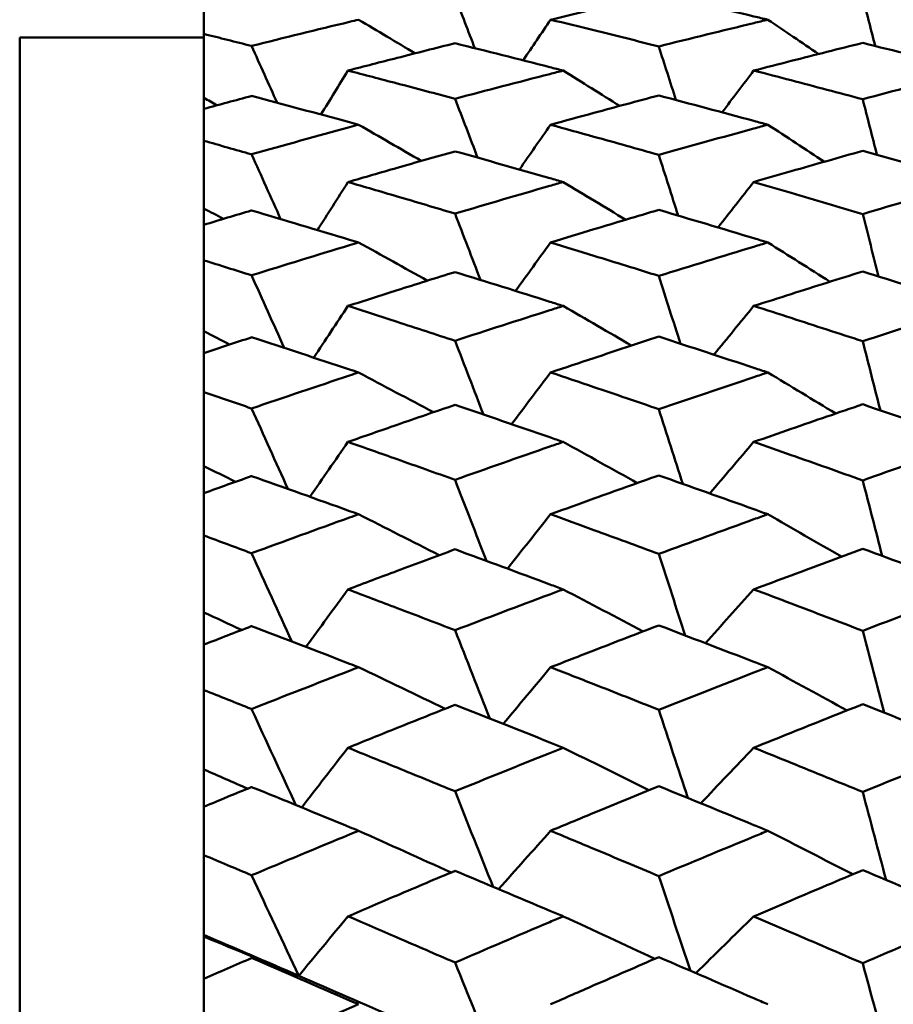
# Model space of a CAD drawing. Header units: millimetres. Extents: x 626 to 2725, y 57 to 2097.
# Tile 100 of 133: x 1007.29 to 1012.03, y 215.16 to 220.51. Entities that reach past the tile are written whole.
import ezdxf

# ---------------------------------------------------------------- set-up
doc = ezdxf.new("R2010")
doc.units = ezdxf.units.MM
doc.header["$LTSCALE"] = 10
doc.layers.add('Widoczne (ISO)', color=7, linetype='Continuous', lineweight=50)

msp = doc.modelspace()

# ---------------------------------------------------------------- linework, layer by layer
at = {"layer": 'Widoczne (ISO)'}
for p, q in [((1008.2873, 220.5891), (1008.2873, 220.4355)), ((1007.2873, 184.4165), (1007.2873, 220.4165)), ((1007.2873, 220.4165), (1008.2873, 220.4165)), ((1008.2873, 220.0882), (1008.2873, 220.4355)), ((1008.2873, 220.0288), (1008.2873, 220.0882)), ((1008.2873, 220.0288), (1008.2873, 219.8551)), ((1008.2873, 219.488), (1008.2873, 219.8551)), ((1008.2873, 219.399), (1008.2873, 219.488)), ((1008.2873, 219.399), (1008.2873, 219.2058)), ((1008.2873, 218.8204), (1008.2873, 219.2058)), ((1008.2873, 218.7022), (1008.2873, 218.8204)), ((1008.2873, 218.7022), (1008.2873, 218.4902)), ((1008.2873, 218.088), (1008.2873, 218.4902)), ((1008.2873, 217.9411), (1008.2873, 218.088)), ((1008.2873, 217.9411), (1008.2873, 217.7112)), ((1008.2873, 217.2938), (1008.2873, 217.7112)), ((1008.2873, 217.1187), (1008.2873, 217.2938)), ((1008.2873, 217.1187), (1008.2873, 216.8719)), ((1008.2873, 216.4409), (1008.2873, 216.8719)), ((1008.2873, 216.2384), (1008.2873, 216.4409)), ((1008.2873, 216.2384), (1008.2873, 215.9755)), ((1008.2873, 215.5418), (1008.2873, 215.9755)), ((1008.2873, 215.5326), (1008.2873, 215.5418)), ((1008.2873, 215.3034), (1008.2873, 215.5326)), ((1008.2873, 215.3034), (1008.2873, 215.0255))]:
    msp.add_line(p, q, dxfattribs=at)
msp.add_circle((1045.3196, 202.4165), 50, dxfattribs=at)
for points in [[(1009.7589, 220.3581), (1009.723, 220.4511), (1009.6871, 220.5442), (1009.6512, 220.6372)], [(1011.933, 220.3702), (1011.9104, 220.4586), (1011.8878, 220.5469), (1011.8652, 220.6352)], [(1009.1276, 220.5131), (1009.23, 220.4523), (1009.3324, 220.3914), (1009.4346, 220.3303)], [(1010.1703, 220.5131), (1010.1206, 220.4394), (1010.0709, 220.3658), (1010.0213, 220.2921)], [(1011.35, 220.5131), (1011.4419, 220.4511), (1011.5337, 220.389), (1011.6255, 220.3268)], [(1008.6856, 220.0618), (1008.6392, 220.1647), (1008.5929, 220.2677), (1008.5465, 220.3706)], [(1010.8509, 220.0768), (1010.8198, 220.1739), (1010.7888, 220.2709), (1010.7577, 220.368)], [(1009.0699, 220.2366), (1009.021, 220.1571), (1008.9721, 220.0776), (1008.9232, 219.9981)], [(1010.2386, 220.2366), (1010.3411, 220.1729), (1010.4436, 220.1089), (1010.5459, 220.0448)], [(1011.273, 220.2366), (1011.2158, 220.1611), (1011.1587, 220.0855), (1011.1016, 220.0099)], [(1008.2873, 220.0882), (1008.3113, 220.0749), (1008.3353, 220.0617), (1008.3594, 220.0483)], [(1009.7741, 219.7635), (1009.7332, 219.8702), (1009.6922, 219.9768), (1009.6512, 220.0834)], [(1011.9422, 219.7789), (1011.9165, 219.8796), (1011.8909, 219.9804), (1011.8652, 220.0811)], [(1009.1276, 219.9426), (1009.2413, 219.8773), (1009.3549, 219.8118), (1009.4683, 219.7461)], [(1010.1703, 219.9426), (1010.1138, 219.8616), (1010.0573, 219.7805), (1010.0009, 219.6994)], [(1011.35, 219.9426), (1011.4524, 219.8758), (1011.5548, 219.8088), (1011.657, 219.7416)], [(1008.7044, 219.4302), (1008.6518, 219.5474), (1008.5992, 219.6646), (1008.5465, 219.7819)], [(1010.8631, 219.449), (1010.8279, 219.5589), (1010.7928, 219.6689), (1010.7577, 219.7789)], [(1009.0699, 219.6314), (1009.0145, 219.5444), (1008.9592, 219.4575), (1008.904, 219.3705)], [(1010.2386, 219.6314), (1010.3519, 219.5633), (1010.4651, 219.495), (1010.5781, 219.4265)], [(1011.273, 219.6314), (1011.2085, 219.5491), (1011.1441, 219.4668), (1011.0798, 219.3844)], [(1008.2873, 219.488), (1008.3227, 219.469), (1008.3582, 219.4501), (1008.3936, 219.4311)], [(1009.7896, 219.0995), (1009.7435, 219.2196), (1009.6973, 219.3398), (1009.6512, 219.4599)], [(1011.9516, 219.1184), (1011.9228, 219.2314), (1011.894, 219.3444), (1011.8652, 219.4574)], [(1009.1276, 219.3031), (1009.2523, 219.2341), (1009.3768, 219.1648), (1009.5012, 219.0954)], [(1010.1703, 219.3031), (1010.1068, 219.2154), (1010.0434, 219.1276), (1009.9801, 219.0398)], [(1011.35, 219.3031), (1011.4628, 219.2321), (1011.5755, 219.161), (1011.688, 219.0897)], [(1008.7237, 218.7301), (1008.6647, 218.8616), (1008.6056, 218.9931), (1008.5465, 219.1246)], [(1010.8755, 218.7531), (1010.8362, 218.8758), (1010.797, 218.9986), (1010.7577, 219.1213)], [(1009.0699, 218.9581), (1009.0079, 218.8646), (1008.946, 218.771), (1008.8841, 218.6775)], [(1010.2386, 218.9581), (1010.3625, 218.8866), (1010.4862, 218.8148), (1010.6098, 218.7429)], [(1011.273, 218.9581), (1011.2011, 218.8699), (1011.1293, 218.7817), (1011.0575, 218.6935)], [(1008.2873, 218.8204), (1008.3339, 218.7964), (1008.3804, 218.7725), (1008.427, 218.7485)], [(1009.8056, 218.3685), (1009.7541, 218.502), (1009.7027, 218.6356), (1009.6512, 218.7692)], [(1011.9612, 218.3913), (1011.9292, 218.5163), (1011.8972, 218.6413), (1011.8652, 218.7664)], [(1009.1276, 218.5969), (1009.2631, 218.525), (1009.3984, 218.4529), (1009.5335, 218.3806)], [(1010.1703, 218.5969), (1010.0996, 218.5033), (1010.0291, 218.4097), (1009.9586, 218.3161)], [(1011.35, 218.5969), (1011.4731, 218.5227), (1011.5959, 218.4484), (1011.7186, 218.3738)], [(1008.7438, 217.9643), (1008.6781, 218.11), (1008.6123, 218.2557), (1008.5465, 218.4014)], [(1010.8883, 217.9918), (1010.8448, 218.1272), (1010.8012, 218.2625), (1010.7577, 218.3978)], [(1009.0699, 218.2196), (1009.001, 218.1203), (1008.9322, 218.021), (1008.8634, 217.9216)], [(1010.2386, 218.2196), (1010.373, 218.1455), (1010.5072, 218.0711), (1010.6412, 217.9965)], [(1011.273, 218.2196), (1011.1934, 218.1264), (1011.114, 218.0331), (1011.0346, 217.9398)], [(1008.2873, 218.088), (1008.3448, 218.0598), (1008.4023, 218.0315), (1008.4598, 218.0032)], [(1009.8222, 217.5734), (1009.7652, 217.7202), (1009.7082, 217.8671), (1009.6512, 218.0139)], [(1011.9711, 217.6006), (1011.9358, 217.7373), (1011.9005, 217.8741), (1011.8652, 218.0108)], [(1009.1276, 217.8268), (1009.2737, 217.753), (1009.4197, 217.6789), (1009.5655, 217.6045)], [(1010.1703, 217.8268), (1010.0922, 217.7283), (1010.0142, 217.6298), (1009.9363, 217.5312)], [(1011.35, 217.8268), (1011.4833, 217.7503), (1011.6164, 217.6736), (1011.7493, 217.5966)], [(1008.7648, 217.1356), (1008.6921, 217.2954), (1008.6193, 217.4553), (1008.5465, 217.6151)], [(1010.9016, 217.1682), (1010.8536, 217.3159), (1010.8057, 217.4635), (1010.7577, 217.6112)], [(1009.0699, 217.4187), (1008.9938, 217.3146), (1008.9177, 217.2104), (1008.8418, 217.1061)], [(1010.2386, 217.4187), (1010.3834, 217.3429), (1010.5281, 217.2667), (1010.6725, 217.1904)], [(1011.273, 217.4187), (1011.1855, 217.3214), (1011.0981, 217.224), (1011.0107, 217.1265)], [(1008.2873, 217.2938), (1008.3557, 217.262), (1008.424, 217.2301), (1008.4923, 217.1981)], [(1009.8395, 216.7173), (1009.7768, 216.8772), (1009.714, 217.0371), (1009.6512, 217.197)], [(1011.9813, 216.7492), (1011.9426, 216.8974), (1011.9039, 217.0456), (1011.8652, 217.1937)], [(1009.1276, 216.9959), (1009.2844, 216.9209), (1009.441, 216.8457), (1009.5974, 216.7702)], [(1010.1703, 216.9959), (1010.0844, 216.8934), (1009.9986, 216.7908), (1009.9129, 216.6882)], [(1011.35, 216.9959), (1011.4936, 216.9179), (1011.637, 216.8397), (1011.7801, 216.7613)], [(1008.7871, 216.2473), (1008.7069, 216.4211), (1008.6267, 216.595), (1008.5465, 216.7688)], [(1010.9155, 216.2855), (1010.8629, 216.4452), (1010.8103, 216.6049), (1010.7577, 216.7646)], [(1009.0699, 216.5587), (1008.9861, 216.4506), (1008.9024, 216.3424), (1008.8188, 216.2343)], [(1010.2386, 216.5587), (1010.394, 216.4819), (1010.5491, 216.4049), (1010.704, 216.3277)], [(1011.273, 216.5587), (1011.1771, 216.4581), (1011.0814, 216.3575), (1010.9857, 216.2569)], [(1008.2873, 216.4409), (1008.3665, 216.4061), (1008.4457, 216.3713), (1008.5248, 216.3364)], [(1009.8579, 215.8035), (1009.789, 215.9762), (1009.7201, 216.149), (1009.6512, 216.3219)], [(1011.992, 215.8406), (1011.9497, 215.9998), (1011.9075, 216.1591), (1011.8652, 216.3183)], [(1009.1276, 216.1075), (1009.2952, 216.0323), (1009.4625, 215.9567), (1009.6295, 215.8809)], [(1010.1703, 216.1075), (1010.0761, 216.0019), (1009.9821, 215.8963), (1009.8882, 215.7907)], [(1011.35, 216.1075), (1011.5041, 216.0289), (1011.6578, 215.9501), (1011.8114, 215.871)], [(1008.8027, 215.3199), (1008.7173, 215.5019), (1008.6319, 215.6839), (1008.5465, 215.8659)], [(1010.9302, 215.3469), (1010.8727, 215.5184), (1010.8152, 215.6899), (1010.7577, 215.8615)], [(1009.0699, 215.6428), (1008.9807, 215.5352), (1008.8916, 215.4275), (1008.8027, 215.3199)], [(1010.2386, 215.6428), (1010.4047, 215.5661), (1010.5705, 215.4891), (1010.736, 215.4118)], [(1011.273, 215.6428), (1011.1683, 215.54), (1011.0637, 215.4373), (1010.9592, 215.3344)], [(1008.8027, 215.3199), (1008.6308, 215.3943), (1008.459, 215.4683), (1008.2873, 215.5418)], [(1008.2873, 215.5326), (1008.4594, 215.462), (1008.6312, 215.3911), (1008.8027, 215.3199)], [(1008.8027, 215.3199), (1008.7173, 215.3522), (1008.6319, 215.3845), (1008.5465, 215.4167)], [(1009.8708, 214.8518), (1009.7976, 215.0318), (1009.7244, 215.2118), (1009.6512, 215.3918)], [(1012.0034, 214.8782), (1011.9573, 215.0481), (1011.9112, 215.2181), (1011.8652, 215.3881)], [(1009.8708, 214.8518), (1009.5146, 215.0097), (1009.1585, 215.1658), (1008.8027, 215.3199)]]:
    msp.add_open_spline(points, degree=3, dxfattribs=at)
for points, knots in [([(1010.7577, 220.6531), (1010.6403, 220.6256), (1010.523, 220.5979), (1010.3272, 220.551), (1010.2487, 220.5321), (1010.1703, 220.5131)], [0.02104899, 0.02104899, 0.02104899, 0.02104899, 0.0615671, 0.0615671, 0.08866561, 0.08866561, 0.08866561, 0.08866561]), ([(1011.35, 220.5131), (1011.3248, 220.5191), (1011.2997, 220.5252), (1011.1022, 220.5725), (1010.93, 220.6131), (1010.7577, 220.6531)], [0.07597559, 0.07597559, 0.07597559, 0.07597559, 0.08464777, 0.08464777, 0.14401425, 0.14401425, 0.14401425, 0.14401425]), ([(1008.5465, 220.3706), (1008.7238, 220.4148), (1008.9012, 220.4584), (1009.0949, 220.5052), (1009.1112, 220.5091), (1009.1276, 220.5131)], [0.0297954, 0.0297954, 0.0297954, 0.0297954, 0.09092493, 0.09092493, 0.09655955, 0.09655955, 0.09655955, 0.09655955]), ([(1010.1703, 220.5131), (1010.2487, 220.494), (1010.3271, 220.4748), (1010.523, 220.4266), (1010.6403, 220.3974), (1010.7577, 220.368)], [0.03448054, 0.03448054, 0.03448054, 0.03448054, 0.06157222, 0.06157222, 0.10209717, 0.10209717, 0.10209717, 0.10209717]), ([(1010.7577, 220.368), (1010.9299, 220.4109), (1011.1021, 220.4532), (1011.2995, 220.5009), (1011.3248, 220.507), (1011.35, 220.5131)], [0.02530969, 0.02530969, 0.02530969, 0.02530969, 0.08465152, 0.08465152, 0.09334823, 0.09334823, 0.09334823, 0.09334823]), ([(1008.2873, 220.4355), (1008.3731, 220.4142), (1008.459, 220.3927), (1008.5455, 220.3709), (1008.546, 220.3707), (1008.5465, 220.3706)], [0, 0, 0, 0, 0.02969567, 0.02969567, 0.02988021, 0.02988021, 0.02988021, 0.02988021]), ([(1009.6512, 220.385), (1009.5463, 220.3587), (1009.4415, 220.3321), (1009.2477, 220.2826), (1009.1588, 220.2597), (1009.0699, 220.2366)], [0.02528165, 0.02528165, 0.02528165, 0.02528165, 0.06150593, 0.06150593, 0.09223152, 0.09223152, 0.09223152, 0.09223152]), ([(1010.2386, 220.2366), (1010.2144, 220.2429), (1010.1902, 220.249), (1009.9944, 220.2991), (1009.8228, 220.3423), (1009.6512, 220.385)], [0.0806421, 0.0806421, 0.0806421, 0.0806421, 0.08897282, 0.08897282, 0.14811965, 0.14811965, 0.14811965, 0.14811965]), ([(1011.8652, 220.3871), (1011.7354, 220.3547), (1011.6057, 220.322), (1011.4084, 220.2715), (1011.3407, 220.2541), (1011.273, 220.2366)], [0.01681985, 0.01681985, 0.01681985, 0.01681985, 0.06159108, 0.06159108, 0.08495433, 0.08495433, 0.08495433, 0.08495433]), ([(1012.461, 220.2366), (1012.4354, 220.2432), (1012.4099, 220.2498), (1012.2113, 220.3005), (1012.0382, 220.3442), (1011.8652, 220.3871)], [0.07138254, 0.07138254, 0.07138254, 0.07138254, 0.08018544, 0.08018544, 0.13983561, 0.13983561, 0.13983561, 0.13983561]), ([(1009.0699, 220.2366), (1009.1588, 220.2136), (1009.2477, 220.1903), (1009.4414, 220.1393), (1009.5463, 220.1115), (1009.6512, 220.0834)], [0.03078053, 0.03078053, 0.03078053, 0.03078053, 0.06149921, 0.06149921, 0.09773041, 0.09773041, 0.09773041, 0.09773041]), ([(1009.6512, 220.0834), (1009.8227, 220.1289), (1009.9942, 220.1737), (1010.19, 220.2242), (1010.2143, 220.2304), (1010.2386, 220.2366)], [0.02983351, 0.02983351, 0.02983351, 0.02983351, 0.0889495, 0.0889495, 0.09731113, 0.09731113, 0.09731113, 0.09731113]), ([(1011.273, 220.2366), (1011.3407, 220.2192), (1011.4083, 220.2016), (1011.6057, 220.15), (1011.7354, 220.1157), (1011.8652, 220.0811)], [0.03825175, 0.03825175, 0.03825175, 0.03825175, 0.06160817, 0.06160817, 0.10638617, 0.10638617, 0.10638617, 0.10638617]), ([(1011.8652, 220.0811), (1012.0382, 220.127), (1012.2112, 220.1723), (1012.4098, 220.2235), (1012.4354, 220.2301), (1012.461, 220.2366)], [0.02053386, 0.02053386, 0.02053386, 0.02053386, 0.08016461, 0.08016461, 0.08898694, 0.08898694, 0.08898694, 0.08898694]), ([(1008.5465, 220.0987), (1008.546, 220.0986), (1008.5455, 220.0984), (1008.459, 220.0753), (1008.3731, 220.0521), (1008.2873, 220.0288)], [0.02951568, 0.02951568, 0.02951568, 0.02951568, 0.02969929, 0.02969929, 0.05939589, 0.05939589, 0.05939589, 0.05939589]), ([(1009.1276, 219.9426), (1009.1113, 219.9471), (1009.0951, 219.9515), (1008.9014, 220.0042), (1008.724, 220.0518), (1008.5465, 220.0987)], [0.0853813, 0.0853813, 0.0853813, 0.0853813, 0.09097809, 0.09097809, 0.15214536, 0.15214536, 0.15214536, 0.15214536]), ([(1010.7577, 220.1015), (1010.6403, 220.0703), (1010.523, 220.0387), (1010.3272, 219.9856), (1010.2487, 219.9642), (1010.1703, 219.9426)], [0.02104899, 0.02104899, 0.02104899, 0.02104899, 0.0615671, 0.0615671, 0.08866561, 0.08866561, 0.08866561, 0.08866561]), ([(1011.35, 219.9426), (1011.3248, 219.9495), (1011.2997, 219.9563), (1011.1022, 220.0099), (1010.93, 220.056), (1010.7577, 220.1015)], [0.07597559, 0.07597559, 0.07597559, 0.07597559, 0.08464777, 0.08464777, 0.14401425, 0.14401425, 0.14401425, 0.14401425]), ([(1008.5465, 219.7819), (1008.7238, 219.8317), (1008.9012, 219.8808), (1009.0949, 219.9337), (1009.1112, 219.9382), (1009.1276, 219.9426)], [0.0297954, 0.0297954, 0.0297954, 0.0297954, 0.09092493, 0.09092493, 0.09655955, 0.09655955, 0.09655955, 0.09655955]), ([(1010.1703, 219.9426), (1010.2487, 219.9211), (1010.3271, 219.8994), (1010.523, 219.845), (1010.6403, 219.8121), (1010.7577, 219.7789)], [0.03448054, 0.03448054, 0.03448054, 0.03448054, 0.06157222, 0.06157222, 0.10209717, 0.10209717, 0.10209717, 0.10209717]), ([(1010.7577, 219.7789), (1010.9299, 219.8272), (1011.1021, 219.8749), (1011.2995, 219.9289), (1011.3248, 219.9358), (1011.35, 219.9426)], [0.02530969, 0.02530969, 0.02530969, 0.02530969, 0.08465152, 0.08465152, 0.09334823, 0.09334823, 0.09334823, 0.09334823]), ([(1008.2873, 219.8551), (1008.3731, 219.831), (1008.459, 219.8067), (1008.5455, 219.7822), (1008.546, 219.782), (1008.5465, 219.7819)], [0, 0, 0, 0, 0.02969567, 0.02969567, 0.02988021, 0.02988021, 0.02988021, 0.02988021]), ([(1009.6512, 219.798), (1009.5463, 219.7684), (1009.4415, 219.7386), (1009.2477, 219.6829), (1009.1588, 219.6572), (1009.0699, 219.6314)], [0.02528165, 0.02528165, 0.02528165, 0.02528165, 0.06150593, 0.06150593, 0.09223152, 0.09223152, 0.09223152, 0.09223152]), ([(1010.2386, 219.6314), (1010.2144, 219.6383), (1010.1902, 219.6453), (1009.9944, 219.7014), (1009.8228, 219.75), (1009.6512, 219.798)], [0.0806421, 0.0806421, 0.0806421, 0.0806421, 0.08897282, 0.08897282, 0.14811965, 0.14811965, 0.14811965, 0.14811965]), ([(1011.8652, 219.8005), (1011.7354, 219.764), (1011.6057, 219.7271), (1011.4084, 219.6705), (1011.3407, 219.651), (1011.273, 219.6314)], [0.01681985, 0.01681985, 0.01681985, 0.01681985, 0.06159108, 0.06159108, 0.08495433, 0.08495433, 0.08495433, 0.08495433]), ([(1012.461, 219.6314), (1012.4354, 219.6387), (1012.4099, 219.6461), (1012.2113, 219.703), (1012.0382, 219.7521), (1011.8652, 219.8005)], [0.07138254, 0.07138254, 0.07138254, 0.07138254, 0.08018544, 0.08018544, 0.13983561, 0.13983561, 0.13983561, 0.13983561]), ([(1009.0699, 219.6314), (1009.1588, 219.6055), (1009.2477, 219.5795), (1009.4414, 219.5224), (1009.5463, 219.4913), (1009.6512, 219.4599)], [0.03078053, 0.03078053, 0.03078053, 0.03078053, 0.06149921, 0.06149921, 0.09773041, 0.09773041, 0.09773041, 0.09773041]), ([(1009.6512, 219.4599), (1009.8227, 219.5107), (1009.9942, 219.5608), (1010.19, 219.6174), (1010.2143, 219.6244), (1010.2386, 219.6314)], [0.02983351, 0.02983351, 0.02983351, 0.02983351, 0.0889495, 0.0889495, 0.09731113, 0.09731113, 0.09731113, 0.09731113]), ([(1011.273, 219.6314), (1011.3407, 219.6117), (1011.4083, 219.592), (1011.6057, 219.5343), (1011.7354, 219.496), (1011.8652, 219.4574)], [0.03825175, 0.03825175, 0.03825175, 0.03825175, 0.06160817, 0.06160817, 0.10638617, 0.10638617, 0.10638617, 0.10638617]), ([(1011.8652, 219.4574), (1012.0382, 219.5086), (1012.2112, 219.5592), (1012.4098, 219.6166), (1012.4354, 219.624), (1012.461, 219.6314)], [0.02053386, 0.02053386, 0.02053386, 0.02053386, 0.08016461, 0.08016461, 0.08898694, 0.08898694, 0.08898694, 0.08898694]), ([(1008.5465, 219.477), (1008.546, 219.4768), (1008.5455, 219.4767), (1008.459, 219.4508), (1008.3731, 219.425), (1008.2873, 219.399)], [0.02951568, 0.02951568, 0.02951568, 0.02951568, 0.02969929, 0.02969929, 0.05939589, 0.05939589, 0.05939589, 0.05939589]), ([(1009.1276, 219.3031), (1009.1113, 219.308), (1009.0951, 219.3129), (1008.9014, 219.3715), (1008.724, 219.4246), (1008.5465, 219.477)], [0.0853813, 0.0853813, 0.0853813, 0.0853813, 0.09097809, 0.09097809, 0.15214536, 0.15214536, 0.15214536, 0.15214536]), ([(1010.7577, 219.4801), (1010.6403, 219.4452), (1010.523, 219.4101), (1010.3272, 219.3509), (1010.2487, 219.3271), (1010.1703, 219.3031)], [0.02104899, 0.02104899, 0.02104899, 0.02104899, 0.0615671, 0.0615671, 0.08866561, 0.08866561, 0.08866561, 0.08866561]), ([(1011.35, 219.3031), (1011.3248, 219.3107), (1011.2997, 219.3183), (1011.1022, 219.3779), (1010.93, 219.4293), (1010.7577, 219.4801)], [0.07597559, 0.07597559, 0.07597559, 0.07597559, 0.08464777, 0.08464777, 0.14401425, 0.14401425, 0.14401425, 0.14401425]), ([(1008.5465, 219.1246), (1008.7238, 219.1798), (1008.9012, 219.2343), (1009.0949, 219.2932), (1009.1112, 219.2981), (1009.1276, 219.3031)], [0.0297954, 0.0297954, 0.0297954, 0.0297954, 0.09092493, 0.09092493, 0.09655955, 0.09655955, 0.09655955, 0.09655955]), ([(1010.1703, 219.3031), (1010.2487, 219.2791), (1010.3271, 219.255), (1010.523, 219.1946), (1010.6403, 219.1581), (1010.7577, 219.1213)], [0.03448054, 0.03448054, 0.03448054, 0.03448054, 0.06157222, 0.06157222, 0.10209717, 0.10209717, 0.10209717, 0.10209717]), ([(1010.7577, 219.1213), (1010.9299, 219.1748), (1011.1021, 219.2278), (1011.2995, 219.2878), (1011.3248, 219.2954), (1011.35, 219.3031)], [0.02530969, 0.02530969, 0.02530969, 0.02530969, 0.08465152, 0.08465152, 0.09334823, 0.09334823, 0.09334823, 0.09334823]), ([(1008.2873, 219.2058), (1008.3731, 219.179), (1008.459, 219.1521), (1008.5455, 219.1249), (1008.546, 219.1248), (1008.5465, 219.1246)], [0, 0, 0, 0, 0.02969567, 0.02969567, 0.02988021, 0.02988021, 0.02988021, 0.02988021]), ([(1009.6512, 219.1425), (1009.5463, 219.1097), (1009.4415, 219.0766), (1009.2477, 219.0151), (1009.1588, 218.9867), (1009.0699, 218.9581)], [0.02528165, 0.02528165, 0.02528165, 0.02528165, 0.06150593, 0.06150593, 0.09223152, 0.09223152, 0.09223152, 0.09223152]), ([(1010.2386, 218.9581), (1010.2144, 218.9658), (1010.1902, 218.9735), (1009.9944, 219.0355), (1009.8228, 219.0893), (1009.6512, 219.1425)], [0.0806421, 0.0806421, 0.0806421, 0.0806421, 0.08897282, 0.08897282, 0.14811965, 0.14811965, 0.14811965, 0.14811965]), ([(1011.8652, 219.1452), (1011.7354, 219.1048), (1011.6057, 219.064), (1011.4084, 219.0013), (1011.3407, 218.9798), (1011.273, 218.9581)], [0.01681985, 0.01681985, 0.01681985, 0.01681985, 0.06159108, 0.06159108, 0.08495433, 0.08495433, 0.08495433, 0.08495433]), ([(1012.461, 218.9581), (1012.4354, 218.9662), (1012.4099, 218.9744), (1012.2113, 219.0373), (1012.0382, 219.0916), (1011.8652, 219.1452)], [0.07138254, 0.07138254, 0.07138254, 0.07138254, 0.08018544, 0.08018544, 0.13983561, 0.13983561, 0.13983561, 0.13983561]), ([(1009.0699, 218.9581), (1009.1588, 218.9296), (1009.2477, 218.9008), (1009.4414, 218.8379), (1009.5463, 218.8036), (1009.6512, 218.7692)], [0.03078053, 0.03078053, 0.03078053, 0.03078053, 0.06149921, 0.06149921, 0.09773041, 0.09773041, 0.09773041, 0.09773041]), ([(1009.6512, 218.7692), (1009.8227, 218.825), (1009.9942, 218.8803), (1010.19, 218.9427), (1010.2143, 218.9504), (1010.2386, 218.9581)], [0.02983351, 0.02983351, 0.02983351, 0.02983351, 0.0889495, 0.0889495, 0.09731113, 0.09731113, 0.09731113, 0.09731113]), ([(1011.273, 218.9581), (1011.3407, 218.9365), (1011.4083, 218.9147), (1011.6057, 218.851), (1011.7354, 218.8089), (1011.8652, 218.7664)], [0.03825175, 0.03825175, 0.03825175, 0.03825175, 0.06160817, 0.06160817, 0.10638617, 0.10638617, 0.10638617, 0.10638617]), ([(1011.8652, 218.7664), (1012.0382, 218.8227), (1012.2112, 218.8785), (1012.4098, 218.9418), (1012.4354, 218.95), (1012.461, 218.9581)], [0.02053386, 0.02053386, 0.02053386, 0.02053386, 0.08016461, 0.08016461, 0.08898694, 0.08898694, 0.08898694, 0.08898694]), ([(1010.7577, 218.7914), (1010.6403, 218.753), (1010.523, 218.7143), (1010.3272, 218.6493), (1010.2487, 218.6232), (1010.1703, 218.5969)], [0.02104899, 0.02104899, 0.02104899, 0.02104899, 0.0615671, 0.0615671, 0.08866561, 0.08866561, 0.08866561, 0.08866561]), ([(1011.35, 218.5969), (1011.3248, 218.6052), (1011.2997, 218.6136), (1011.1022, 218.679), (1010.93, 218.7355), (1010.7577, 218.7914)], [0.07597559, 0.07597559, 0.07597559, 0.07597559, 0.08464777, 0.08464777, 0.14401425, 0.14401425, 0.14401425, 0.14401425]), ([(1008.5465, 218.788), (1008.546, 218.7878), (1008.5455, 218.7876), (1008.459, 218.7592), (1008.3731, 218.7308), (1008.2873, 218.7022)], [0.02951568, 0.02951568, 0.02951568, 0.02951568, 0.02969929, 0.02969929, 0.05939589, 0.05939589, 0.05939589, 0.05939589]), ([(1009.1276, 218.5969), (1009.1113, 218.6023), (1009.0951, 218.6077), (1008.9014, 218.6719), (1008.724, 218.7303), (1008.5465, 218.788)], [0.0853813, 0.0853813, 0.0853813, 0.0853813, 0.09097809, 0.09097809, 0.15214536, 0.15214536, 0.15214536, 0.15214536]), ([(1008.5465, 218.4014), (1008.7238, 218.4617), (1008.9012, 218.5214), (1009.0949, 218.586), (1009.1112, 218.5914), (1009.1276, 218.5969)], [0.0297954, 0.0297954, 0.0297954, 0.0297954, 0.09092493, 0.09092493, 0.09655955, 0.09655955, 0.09655955, 0.09655955]), ([(1010.1703, 218.5969), (1010.2487, 218.5706), (1010.3271, 218.5441), (1010.523, 218.4779), (1010.6403, 218.438), (1010.7577, 218.3978)], [0.03448054, 0.03448054, 0.03448054, 0.03448054, 0.06157222, 0.06157222, 0.10209717, 0.10209717, 0.10209717, 0.10209717]), ([(1010.7577, 218.3978), (1010.9299, 218.4563), (1011.1021, 218.5143), (1011.2995, 218.5801), (1011.3248, 218.5885), (1011.35, 218.5969)], [0.02530969, 0.02530969, 0.02530969, 0.02530969, 0.08465152, 0.08465152, 0.09334823, 0.09334823, 0.09334823, 0.09334823]), ([(1008.2873, 218.4902), (1008.3731, 218.4609), (1008.459, 218.4315), (1008.5455, 218.4017), (1008.546, 218.4016), (1008.5465, 218.4014)], [0, 0, 0, 0, 0.02969567, 0.02969567, 0.02988021, 0.02988021, 0.02988021, 0.02988021]), ([(1009.6512, 218.421), (1009.5463, 218.3851), (1009.4415, 218.349), (1009.2477, 218.2818), (1009.1588, 218.2508), (1009.0699, 218.2196)], [0.02528165, 0.02528165, 0.02528165, 0.02528165, 0.06150593, 0.06150593, 0.09223152, 0.09223152, 0.09223152, 0.09223152]), ([(1010.2386, 218.2196), (1010.2144, 218.228), (1010.1902, 218.2364), (1009.9944, 218.304), (1009.8228, 218.3628), (1009.6512, 218.421)], [0.0806421, 0.0806421, 0.0806421, 0.0806421, 0.08897282, 0.08897282, 0.14811965, 0.14811965, 0.14811965, 0.14811965]), ([(1011.8652, 218.4239), (1011.7354, 218.3797), (1011.6057, 218.3351), (1011.4084, 218.2668), (1011.3407, 218.2432), (1011.273, 218.2196)], [0.01681985, 0.01681985, 0.01681985, 0.01681985, 0.06159108, 0.06159108, 0.08495433, 0.08495433, 0.08495433, 0.08495433]), ([(1012.461, 218.2196), (1012.4354, 218.2285), (1012.4099, 218.2373), (1012.2113, 218.306), (1012.0382, 218.3652), (1011.8652, 218.4239)], [0.07138254, 0.07138254, 0.07138254, 0.07138254, 0.08018544, 0.08018544, 0.13983561, 0.13983561, 0.13983561, 0.13983561]), ([(1009.0699, 218.2196), (1009.1588, 218.1885), (1009.2477, 218.1572), (1009.4414, 218.0886), (1009.5463, 218.0514), (1009.6512, 218.0139)], [0.03078053, 0.03078053, 0.03078053, 0.03078053, 0.06149921, 0.06149921, 0.09773041, 0.09773041, 0.09773041, 0.09773041]), ([(1009.6512, 218.0139), (1009.8227, 218.0746), (1009.9942, 218.1348), (1010.19, 218.2028), (1010.2143, 218.2112), (1010.2386, 218.2196)], [0.02983351, 0.02983351, 0.02983351, 0.02983351, 0.0889495, 0.0889495, 0.09731113, 0.09731113, 0.09731113, 0.09731113]), ([(1011.273, 218.2196), (1011.3407, 218.196), (1011.4083, 218.1723), (1011.6057, 218.1029), (1011.7354, 218.057), (1011.8652, 218.0108)], [0.03825175, 0.03825175, 0.03825175, 0.03825175, 0.06160817, 0.06160817, 0.10638617, 0.10638617, 0.10638617, 0.10638617]), ([(1011.8652, 218.0108), (1012.0382, 218.0721), (1012.2112, 218.1328), (1012.4098, 218.2019), (1012.4354, 218.2107), (1012.461, 218.2196)], [0.02053386, 0.02053386, 0.02053386, 0.02053386, 0.08016461, 0.08016461, 0.08898694, 0.08898694, 0.08898694, 0.08898694]), ([(1008.5465, 218.0343), (1008.546, 218.0341), (1008.5455, 218.0339), (1008.459, 218.003), (1008.3731, 217.9721), (1008.2873, 217.9411)], [0.02951568, 0.02951568, 0.02951568, 0.02951568, 0.02969929, 0.02969929, 0.05939589, 0.05939589, 0.05939589, 0.05939589]), ([(1009.1276, 217.8268), (1009.1113, 217.8326), (1009.0951, 217.8385), (1008.9014, 217.9082), (1008.724, 217.9716), (1008.5465, 218.0343)], [0.0853813, 0.0853813, 0.0853813, 0.0853813, 0.09097809, 0.09097809, 0.15214536, 0.15214536, 0.15214536, 0.15214536]), ([(1010.7577, 218.038), (1010.6403, 217.9963), (1010.523, 217.9543), (1010.3272, 217.8837), (1010.2487, 217.8553), (1010.1703, 217.8268)], [0.02104899, 0.02104899, 0.02104899, 0.02104899, 0.0615671, 0.0615671, 0.08866561, 0.08866561, 0.08866561, 0.08866561]), ([(1011.35, 217.8268), (1011.3248, 217.8358), (1011.2997, 217.8449), (1011.1022, 217.9159), (1010.93, 217.9772), (1010.7577, 218.038)], [0.07597559, 0.07597559, 0.07597559, 0.07597559, 0.08464777, 0.08464777, 0.14401425, 0.14401425, 0.14401425, 0.14401425]), ([(1008.5465, 217.6151), (1008.7238, 217.6803), (1008.9012, 217.745), (1009.0949, 217.815), (1009.1112, 217.8209), (1009.1276, 217.8268)], [0.0297954, 0.0297954, 0.0297954, 0.0297954, 0.09092493, 0.09092493, 0.09655955, 0.09655955, 0.09655955, 0.09655955]), ([(1010.1703, 217.8268), (1010.2487, 217.7983), (1010.3271, 217.7696), (1010.523, 217.6979), (1010.6403, 217.6547), (1010.7577, 217.6112)], [0.03448054, 0.03448054, 0.03448054, 0.03448054, 0.06157222, 0.06157222, 0.10209717, 0.10209717, 0.10209717, 0.10209717]), ([(1010.7577, 217.6112), (1010.9299, 217.6745), (1011.1021, 217.7372), (1011.2995, 217.8086), (1011.3248, 217.8177), (1011.35, 217.8268)], [0.02530969, 0.02530969, 0.02530969, 0.02530969, 0.08465152, 0.08465152, 0.09334823, 0.09334823, 0.09334823, 0.09334823]), ([(1008.2873, 217.7112), (1008.3731, 217.6795), (1008.459, 217.6477), (1008.5455, 217.6155), (1008.546, 217.6153), (1008.5465, 217.6151)], [0, 0, 0, 0, 0.02969567, 0.02969567, 0.02988021, 0.02988021, 0.02988021, 0.02988021]), ([(1009.6512, 217.6363), (1009.5463, 217.5975), (1009.4415, 217.5584), (1009.2477, 217.4858), (1009.1588, 217.4524), (1009.0699, 217.4187)], [0.02528165, 0.02528165, 0.02528165, 0.02528165, 0.06150593, 0.06150593, 0.09223152, 0.09223152, 0.09223152, 0.09223152]), ([(1010.2386, 217.4187), (1010.2144, 217.4278), (1010.1902, 217.4368), (1009.9944, 217.5098), (1009.8228, 217.5733), (1009.6512, 217.6363)], [0.0806421, 0.0806421, 0.0806421, 0.0806421, 0.08897282, 0.08897282, 0.14811965, 0.14811965, 0.14811965, 0.14811965]), ([(1011.8652, 217.6395), (1011.7354, 217.5916), (1011.6057, 217.5434), (1011.4084, 217.4696), (1011.3407, 217.4442), (1011.273, 217.4187)], [0.01681985, 0.01681985, 0.01681985, 0.01681985, 0.06159108, 0.06159108, 0.08495433, 0.08495433, 0.08495433, 0.08495433]), ([(1012.461, 217.4187), (1012.4354, 217.4283), (1012.4099, 217.4378), (1012.2113, 217.512), (1012.0382, 217.576), (1011.8652, 217.6395)], [0.07138254, 0.07138254, 0.07138254, 0.07138254, 0.08018544, 0.08018544, 0.13983561, 0.13983561, 0.13983561, 0.13983561]), ([(1009.0699, 217.4187), (1009.1588, 217.3851), (1009.2477, 217.3514), (1009.4414, 217.2775), (1009.5463, 217.2374), (1009.6512, 217.197)], [0.03078053, 0.03078053, 0.03078053, 0.03078053, 0.06149921, 0.06149921, 0.09773041, 0.09773041, 0.09773041, 0.09773041]), ([(1009.6512, 217.197), (1009.8227, 217.2624), (1009.9942, 217.3272), (1010.19, 217.4006), (1010.2143, 217.4097), (1010.2386, 217.4187)], [0.02983351, 0.02983351, 0.02983351, 0.02983351, 0.0889495, 0.0889495, 0.09731113, 0.09731113, 0.09731113, 0.09731113]), ([(1011.273, 217.4187), (1011.3407, 217.3933), (1011.4083, 217.3677), (1011.6057, 217.2929), (1011.7354, 217.2435), (1011.8652, 217.1937)], [0.03825175, 0.03825175, 0.03825175, 0.03825175, 0.06160817, 0.06160817, 0.10638617, 0.10638617, 0.10638617, 0.10638617]), ([(1011.8652, 217.1937), (1012.0382, 217.2597), (1012.2112, 217.3251), (1012.4098, 217.3996), (1012.4354, 217.4092), (1012.461, 217.4187)], [0.02053386, 0.02053386, 0.02053386, 0.02053386, 0.08016461, 0.08016461, 0.08898694, 0.08898694, 0.08898694, 0.08898694]), ([(1008.5465, 217.219), (1008.546, 217.2188), (1008.5455, 217.2186), (1008.459, 217.1853), (1008.3731, 217.1521), (1008.2873, 217.1187)], [0.02951568, 0.02951568, 0.02951568, 0.02951568, 0.02969929, 0.02969929, 0.05939589, 0.05939589, 0.05939589, 0.05939589]), ([(1009.1276, 216.9959), (1009.1113, 217.0022), (1009.0951, 217.0085), (1008.9014, 217.0834), (1008.724, 217.1515), (1008.5465, 217.219)], [0.0853813, 0.0853813, 0.0853813, 0.0853813, 0.09097809, 0.09097809, 0.15214536, 0.15214536, 0.15214536, 0.15214536]), ([(1010.7577, 217.2231), (1010.6403, 217.1781), (1010.523, 217.1329), (1010.3272, 217.057), (1010.2487, 217.0265), (1010.1703, 216.9959)], [0.02104899, 0.02104899, 0.02104899, 0.02104899, 0.0615671, 0.0615671, 0.08866561, 0.08866561, 0.08866561, 0.08866561]), ([(1011.35, 216.9959), (1011.3248, 217.0056), (1011.2997, 217.0154), (1011.1022, 217.0916), (1010.93, 217.1576), (1010.7577, 217.2231)], [0.07597559, 0.07597559, 0.07597559, 0.07597559, 0.08464777, 0.08464777, 0.14401425, 0.14401425, 0.14401425, 0.14401425]), ([(1008.5465, 216.7688), (1008.7238, 216.8387), (1008.9012, 216.9081), (1009.0949, 216.9832), (1009.1112, 216.9896), (1009.1276, 216.9959)], [0.0297954, 0.0297954, 0.0297954, 0.0297954, 0.09092493, 0.09092493, 0.09655955, 0.09655955, 0.09655955, 0.09655955]), ([(1010.1703, 216.9959), (1010.2487, 216.9653), (1010.3271, 216.9345), (1010.523, 216.8576), (1010.6403, 216.8112), (1010.7577, 216.7646)], [0.03448054, 0.03448054, 0.03448054, 0.03448054, 0.06157222, 0.06157222, 0.10209717, 0.10209717, 0.10209717, 0.10209717]), ([(1010.7577, 216.7646), (1010.9299, 216.8325), (1011.1021, 216.8998), (1011.2995, 216.9763), (1011.3248, 216.9861), (1011.35, 216.9959)], [0.02530969, 0.02530969, 0.02530969, 0.02530969, 0.08465152, 0.08465152, 0.09334823, 0.09334823, 0.09334823, 0.09334823]), ([(1008.2873, 216.8719), (1008.3731, 216.8378), (1008.459, 216.8037), (1008.5455, 216.7692), (1008.546, 216.769), (1008.5465, 216.7688)], [0, 0, 0, 0, 0.02969567, 0.02969567, 0.02988021, 0.02988021, 0.02988021, 0.02988021]), ([(1009.6512, 216.7915), (1009.5463, 216.7499), (1009.4415, 216.7081), (1009.2477, 216.6304), (1009.1588, 216.5946), (1009.0699, 216.5587)], [0.02528165, 0.02528165, 0.02528165, 0.02528165, 0.06150593, 0.06150593, 0.09223152, 0.09223152, 0.09223152, 0.09223152]), ([(1010.2386, 216.5587), (1010.2144, 216.5683), (1010.1902, 216.578), (1009.9944, 216.6561), (1009.8228, 216.7241), (1009.6512, 216.7915)], [0.0806421, 0.0806421, 0.0806421, 0.0806421, 0.08897282, 0.08897282, 0.14811965, 0.14811965, 0.14811965, 0.14811965]), ([(1011.8652, 216.7949), (1011.7354, 216.7436), (1011.6057, 216.692), (1011.4084, 216.6131), (1011.3407, 216.5859), (1011.273, 216.5587)], [0.01681985, 0.01681985, 0.01681985, 0.01681985, 0.06159108, 0.06159108, 0.08495433, 0.08495433, 0.08495433, 0.08495433]), ([(1012.461, 216.5587), (1012.4354, 216.5689), (1012.4099, 216.5791), (1012.2113, 216.6584), (1012.0382, 216.7269), (1011.8652, 216.7949)], [0.07138254, 0.07138254, 0.07138254, 0.07138254, 0.08018544, 0.08018544, 0.13983561, 0.13983561, 0.13983561, 0.13983561]), ([(1009.0699, 216.5587), (1009.1588, 216.5227), (1009.2477, 216.4866), (1009.4414, 216.4078), (1009.5463, 216.3649), (1009.6512, 216.3219)], [0.03078053, 0.03078053, 0.03078053, 0.03078053, 0.06149921, 0.06149921, 0.09773041, 0.09773041, 0.09773041, 0.09773041]), ([(1009.6512, 216.3219), (1009.8227, 216.3916), (1009.9942, 216.4608), (1010.19, 216.5392), (1010.2143, 216.549), (1010.2386, 216.5587)], [0.02983351, 0.02983351, 0.02983351, 0.02983351, 0.0889495, 0.0889495, 0.09731113, 0.09731113, 0.09731113, 0.09731113]), ([(1011.273, 216.5587), (1011.3407, 216.5314), (1011.4083, 216.5041), (1011.6057, 216.4242), (1011.7354, 216.3714), (1011.8652, 216.3183)], [0.03825175, 0.03825175, 0.03825175, 0.03825175, 0.06160817, 0.06160817, 0.10638617, 0.10638617, 0.10638617, 0.10638617]), ([(1011.8652, 216.3183), (1012.0382, 216.3887), (1012.2112, 216.4585), (1012.4098, 216.5382), (1012.4354, 216.5484), (1012.461, 216.5587)], [0.02053386, 0.02053386, 0.02053386, 0.02053386, 0.08016461, 0.08016461, 0.08898694, 0.08898694, 0.08898694, 0.08898694]), ([(1008.5465, 216.3453), (1008.546, 216.3451), (1008.5455, 216.3449), (1008.459, 216.3094), (1008.3731, 216.2739), (1008.2873, 216.2384)], [0.02951568, 0.02951568, 0.02951568, 0.02951568, 0.02969929, 0.02969929, 0.05939589, 0.05939589, 0.05939589, 0.05939589]), ([(1009.1276, 216.1075), (1009.1113, 216.1142), (1009.0951, 216.1208), (1008.9014, 216.2006), (1008.724, 216.2732), (1008.5465, 216.3453)], [0.0853813, 0.0853813, 0.0853813, 0.0853813, 0.09097809, 0.09097809, 0.15214536, 0.15214536, 0.15214536, 0.15214536]), ([(1010.7577, 216.3496), (1010.6403, 216.3017), (1010.523, 216.2534), (1010.3272, 216.1726), (1010.2487, 216.1401), (1010.1703, 216.1075)], [0.02104899, 0.02104899, 0.02104899, 0.02104899, 0.0615671, 0.0615671, 0.08866561, 0.08866561, 0.08866561, 0.08866561]), ([(1011.35, 216.1075), (1011.3248, 216.1178), (1011.2997, 216.1282), (1011.1022, 216.2094), (1010.93, 216.2798), (1010.7577, 216.3496)], [0.07597559, 0.07597559, 0.07597559, 0.07597559, 0.08464777, 0.08464777, 0.14401425, 0.14401425, 0.14401425, 0.14401425]), ([(1008.5465, 215.8659), (1008.7238, 215.9402), (1008.9012, 216.014), (1009.0949, 216.094), (1009.1112, 216.1007), (1009.1276, 216.1075)], [0.0297954, 0.0297954, 0.0297954, 0.0297954, 0.09092493, 0.09092493, 0.09655955, 0.09655955, 0.09655955, 0.09655955]), ([(1010.1703, 216.1075), (1010.2487, 216.0748), (1010.3271, 216.0421), (1010.523, 215.9603), (1010.6403, 215.911), (1010.7577, 215.8615)], [0.03448054, 0.03448054, 0.03448054, 0.03448054, 0.06157222, 0.06157222, 0.10209717, 0.10209717, 0.10209717, 0.10209717]), ([(1010.7577, 215.8615), (1010.9299, 215.9335), (1011.1021, 216.0051), (1011.2995, 216.0866), (1011.3248, 216.0971), (1011.35, 216.1075)], [0.02530969, 0.02530969, 0.02530969, 0.02530969, 0.08465152, 0.08465152, 0.09334823, 0.09334823, 0.09334823, 0.09334823]), ([(1008.2873, 215.9755), (1008.3731, 215.9393), (1008.459, 215.903), (1008.5455, 215.8663), (1008.546, 215.8661), (1008.5465, 215.8659)], [0, 0, 0, 0, 0.02969567, 0.02969567, 0.02988021, 0.02988021, 0.02988021, 0.02988021]), ([(1009.6512, 215.8901), (1009.5463, 215.8458), (1009.4415, 215.8014), (1009.2477, 215.7189), (1009.1588, 215.6809), (1009.0699, 215.6428)], [0.02528165, 0.02528165, 0.02528165, 0.02528165, 0.06150593, 0.06150593, 0.09223152, 0.09223152, 0.09223152, 0.09223152]), ([(1010.2386, 215.6428), (1010.2144, 215.653), (1010.1902, 215.6632), (1009.9944, 215.7461), (1009.8228, 215.8183), (1009.6512, 215.8901)], [0.0806421, 0.0806421, 0.0806421, 0.0806421, 0.08897282, 0.08897282, 0.14811965, 0.14811965, 0.14811965, 0.14811965]), ([(1011.8652, 215.8937), (1011.7354, 215.8391), (1011.6057, 215.7843), (1011.4084, 215.7005), (1011.3407, 215.6717), (1011.273, 215.6428)], [0.01681985, 0.01681985, 0.01681985, 0.01681985, 0.06159108, 0.06159108, 0.08495433, 0.08495433, 0.08495433, 0.08495433]), ([(1012.461, 215.6428), (1012.4354, 215.6536), (1012.4099, 215.6644), (1012.2113, 215.7485), (1012.0382, 215.8214), (1011.8652, 215.8937)], [0.07138254, 0.07138254, 0.07138254, 0.07138254, 0.08018544, 0.08018544, 0.13983561, 0.13983561, 0.13983561, 0.13983561]), ([(1009.0699, 215.6428), (1009.1588, 215.6046), (1009.2477, 215.5664), (1009.4414, 215.4828), (1009.5463, 215.4374), (1009.6512, 215.3918)], [0.03078053, 0.03078053, 0.03078053, 0.03078053, 0.06149921, 0.06149921, 0.09773041, 0.09773041, 0.09773041, 0.09773041]), ([(1009.6512, 215.3918), (1009.8227, 215.4656), (1009.9942, 215.539), (1010.19, 215.6222), (1010.2143, 215.6325), (1010.2386, 215.6428)], [0.02983351, 0.02983351, 0.02983351, 0.02983351, 0.0889495, 0.0889495, 0.09731113, 0.09731113, 0.09731113, 0.09731113]), ([(1011.273, 215.6428), (1011.3407, 215.6139), (1011.4083, 215.5849), (1011.6057, 215.5002), (1011.7354, 215.4443), (1011.8652, 215.3881)], [0.03825175, 0.03825175, 0.03825175, 0.03825175, 0.06160817, 0.06160817, 0.10638617, 0.10638617, 0.10638617, 0.10638617]), ([(1011.8652, 215.3881), (1012.0382, 215.4626), (1012.2112, 215.5366), (1012.4098, 215.621), (1012.4354, 215.6319), (1012.461, 215.6428)], [0.02053386, 0.02053386, 0.02053386, 0.02053386, 0.08016461, 0.08016461, 0.08898694, 0.08898694, 0.08898694, 0.08898694]), ([(1010.7577, 215.4212), (1010.6403, 215.3704), (1010.523, 215.3194), (1010.3272, 215.2339), (1010.2487, 215.1995), (1010.1703, 215.165)], [0.02104899, 0.02104899, 0.02104899, 0.02104899, 0.0615671, 0.0615671, 0.08866561, 0.08866561, 0.08866561, 0.08866561]), ([(1011.35, 215.165), (1011.3248, 215.176), (1011.2997, 215.1869), (1011.1022, 215.2728), (1010.93, 215.3472), (1010.7577, 215.4212)], [0.07597559, 0.07597559, 0.07597559, 0.07597559, 0.08464777, 0.08464777, 0.14401425, 0.14401425, 0.14401425, 0.14401425]), ([(1008.5465, 215.4167), (1008.546, 215.4164), (1008.5455, 215.4162), (1008.459, 215.3786), (1008.3731, 215.3411), (1008.2873, 215.3034)], [0.02951568, 0.02951568, 0.02951568, 0.02951568, 0.02969929, 0.02969929, 0.05939589, 0.05939589, 0.05939589, 0.05939589]), ([(1009.1276, 215.165), (1009.1113, 215.1721), (1009.0951, 215.1791), (1008.9014, 215.2635), (1008.724, 215.3403), (1008.5465, 215.4167)], [0.0853813, 0.0853813, 0.0853813, 0.0853813, 0.09097809, 0.09097809, 0.15214536, 0.15214536, 0.15214536, 0.15214536]), ([(1008.5465, 214.9099), (1008.7238, 214.9883), (1008.9012, 215.0662), (1009.0949, 215.1507), (1009.1112, 215.1579), (1009.1276, 215.165)], [0.0297954, 0.0297954, 0.0297954, 0.0297954, 0.09092493, 0.09092493, 0.09655955, 0.09655955, 0.09655955, 0.09655955])]:
    msp.add_open_spline(points, degree=3, knots=knots, dxfattribs=at)

doc.saveas('drawing.dxf')
